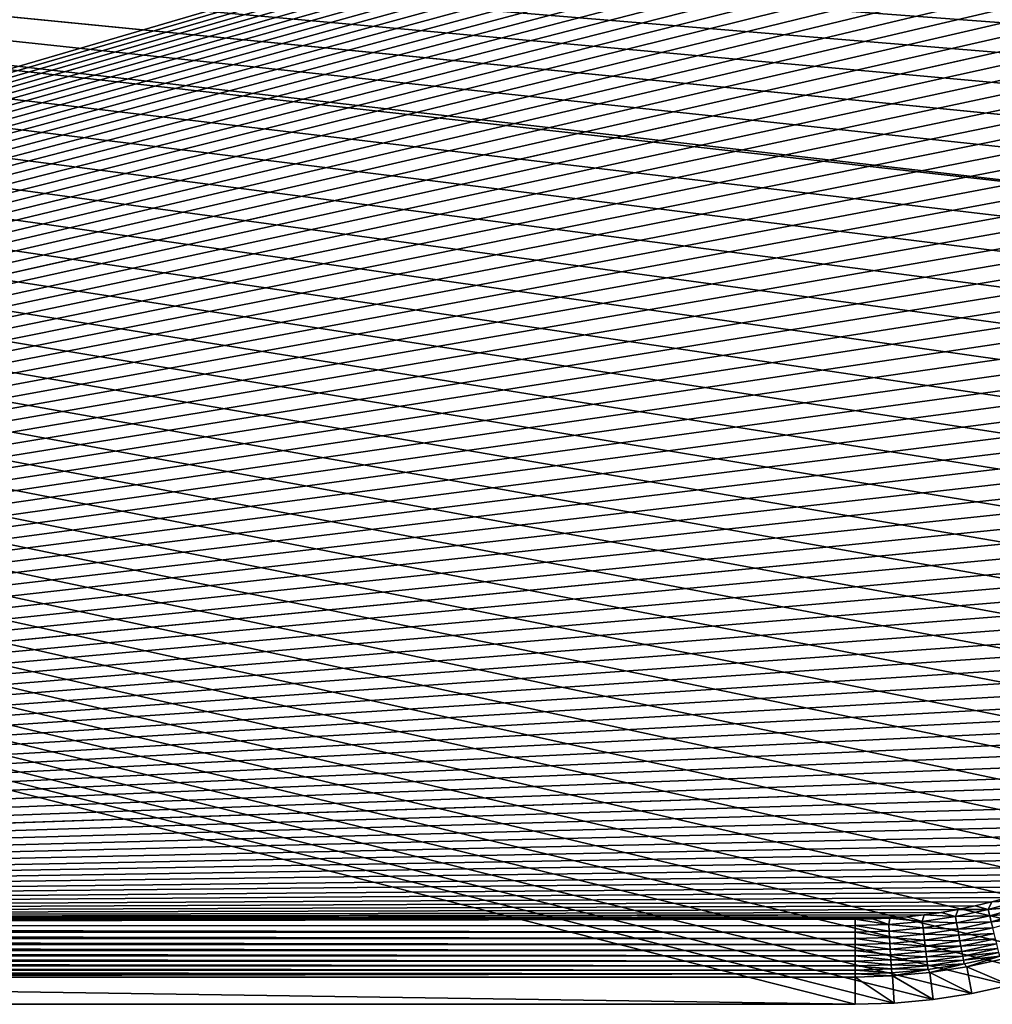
# Model space of a CAD drawing. Extents: x -255 to 255, y -598 to 598.
# Tile 141 of 201: x 141 to 217, y 148 to 224. Entities that reach past the tile are written whole.
import ezdxf

# ---------------------------------------------------------------- set-up
doc = ezdxf.new("R2010")
doc.units = 0
doc.header["$LTSCALE"] = 21.359881
for name, color, linetype in [('1', 7, 'CONTINUOUS'), ('2', 7, 'CONTINUOUS'), ('24', 7, 'CONTINUOUS'), ('25', 7, 'CONTINUOUS'), ('44', 7, 'CONTINUOUS'), ('45', 7, 'CONTINUOUS')]:
    doc.layers.add(name, color=color, linetype=linetype)

msp = doc.modelspace()

# ---------------------------------------------------------------- linework, layer by layer
at = {"layer": '1', "color": 7, "linetype": 'CONTINUOUS'}
for points in [[(64.2, 147.5), (-255, 264.3), (205.95, 147.5), (64.2, 147.5)], [(205.95, 147.5), (-255, 264.3), (208.97, 147.593), (205.95, 147.5)], [(208.97, 147.593), (-255, 264.3), (211.978, 147.872), (208.97, 147.593)], [(211.978, 147.872), (-255, 264.3), (214.963, 148.335), (211.978, 147.872)], [(214.963, 148.335), (-255, 264.3), (217.914, 148.981), (214.963, 148.335)], [(217.914, 148.981), (-255, 264.3), (220.82, 149.808), (217.914, 148.981)], [(220.82, 149.808), (-255, 264.3), (223.669, 150.812), (220.82, 149.808)], [(223.669, 150.812), (-255, 264.3), (226.451, 151.99), (223.669, 150.812)], [(226.451, 151.99), (-255, 264.3), (229.155, 153.336), (226.451, 151.99)], [(229.155, 153.336), (-255, 264.3), (231.771, 154.847), (229.155, 153.336)], [(231.771, 154.847), (-255, 264.3), (234.29, 156.516), (231.771, 154.847)], [(234.29, 156.516), (-255, 264.3), (236.701, 158.336), (234.29, 156.516)], [(236.701, 158.336), (-255, 264.3), (238.995, 160.302), (236.701, 158.336)], [(238.995, 160.302), (-255, 264.3), (241.164, 162.405), (238.995, 160.302)], [(241.164, 162.405), (-255, 264.3), (243.199, 164.637), (241.164, 162.405)], [(243.199, 164.637), (-255, 264.3), (245.093, 166.991), (243.199, 164.637)], [(245.093, 166.991), (-255, 264.3), (246.838, 169.457), (245.093, 166.991)], [(246.838, 169.457), (-255, 264.3), (248.429, 172.025), (246.838, 169.457)], [(248.429, 172.025), (-255, 264.3), (249.858, 174.687), (248.429, 172.025)], [(249.858, 174.687), (-255, 264.3), (251.12, 177.431), (249.858, 174.687)], [(251.12, 177.431), (-255, 264.3), (252.212, 180.248), (251.12, 177.431)], [(252.212, 180.248), (-255, 264.3), (253.128, 183.127), (252.212, 180.248)], [(253.128, 183.127), (-255, 264.3), (253.864, 186.057), (253.128, 183.127)], [(253.864, 186.057), (-255, 264.3), (254.42, 189.026), (253.864, 186.057)], [(254.42, 189.026), (-255, 264.3), (254.791, 192.024), (254.42, 189.026)], [(254.791, 192.024), (-255, 264.3), (254.977, 195.039), (254.791, 192.024)], [(254.977, 195.039), (-255, 264.3), (254.977, 198.061), (254.977, 195.039)], [(254.977, 198.061), (-255, 264.3), (254.791, 201.076), (254.977, 198.061)], [(254.791, 201.076), (-255, 264.3), (254.42, 204.074), (254.791, 201.076)], [(254.42, 204.074), (-255, 264.3), (253.864, 207.043), (254.42, 204.074)], [(-255, 264.3), (-82.544, 245.921), (253.864, 207.043), (-255, 264.3)], [(253.128, 209.973), (253.864, 207.043), (-82.544, 245.921), (253.128, 209.973)], [(252.212, 212.852), (253.128, 209.973), (-82.544, 245.921), (252.212, 212.852)], [(-80.052, 245.68), (252.212, 212.852), (-82.544, 245.921), (-80.052, 245.68)], [(251.12, 215.669), (252.212, 212.852), (-80.052, 245.68), (251.12, 215.669)], [(249.858, 218.413), (251.12, 215.669), (-80.052, 245.68), (249.858, 218.413)], [(248.429, 221.075), (249.858, 218.413), (-80.052, 245.68), (248.429, 221.075)], [(246.838, 223.643), (248.429, 221.075), (-80.052, 245.68), (246.838, 223.643)], [(245.093, 226.109), (246.838, 223.643), (-80.052, 245.68), (245.093, 226.109)]]:
    msp.add_3dface(points, dxfattribs=at)
at = {"layer": '2', "color": 7, "linetype": 'CONTINUOUS'}
for points in [[(205.95, 239.016, 7), (64.2, 239.016, 7), (-91.384, 151.937, 7), (205.95, 239.016, 7)], [(207.284, 238.995, 7), (205.95, 239.016, 7), (-91.384, 151.937, 7), (207.284, 238.995, 7)], [(208.616, 238.932, 7), (207.284, 238.995, 7), (-91.384, 151.937, 7), (208.616, 238.932, 7)], [(209.946, 238.827, 7), (208.616, 238.932, 7), (-91.384, 151.937, 7), (209.946, 238.827, 7)], [(211.272, 238.681, 7), (209.946, 238.827, 7), (-91.384, 151.937, 7), (211.272, 238.681, 7)], [(-91.384, 151.937, 7), (-88.681, 152.706, 7), (211.272, 238.681, 7), (-91.384, 151.937, 7)], [(212.593, 238.493, 7), (211.272, 238.681, 7), (-88.681, 152.706, 7), (212.593, 238.493, 7)], [(213.907, 238.264, 7), (212.593, 238.493, 7), (-88.681, 152.706, 7), (213.907, 238.264, 7)], [(215.214, 237.993, 7), (213.907, 238.264, 7), (-88.681, 152.706, 7), (215.214, 237.993, 7)], [(216.511, 237.682, 7), (215.214, 237.993, 7), (-88.681, 152.706, 7), (216.511, 237.682, 7)], [(217.798, 237.33, 7), (216.511, 237.682, 7), (-88.681, 152.706, 7), (217.798, 237.33, 7)], [(219.073, 236.937, 7), (217.798, 237.33, 7), (-88.681, 152.706, 7), (219.073, 236.937, 7)], [(220.335, 236.505, 7), (219.073, 236.937, 7), (-88.681, 152.706, 7), (220.335, 236.505, 7)], [(221.583, 236.034, 7), (220.335, 236.505, 7), (-88.681, 152.706, 7), (221.583, 236.034, 7)], [(222.815, 235.523, 7), (221.583, 236.034, 7), (-88.681, 152.706, 7), (222.815, 235.523, 7)], [(224.031, 234.974, 7), (222.815, 235.523, 7), (-88.681, 152.706, 7), (224.031, 234.974, 7)], [(225.229, 234.387, 7), (224.031, 234.974, 7), (-88.681, 152.706, 7), (225.229, 234.387, 7)], [(226.408, 233.763, 7), (225.229, 234.387, 7), (-88.681, 152.706, 7), (226.408, 233.763, 7)], [(227.567, 233.102, 7), (226.408, 233.763, 7), (-88.681, 152.706, 7), (227.567, 233.102, 7)], [(228.704, 232.405, 7), (227.567, 233.102, 7), (-88.681, 152.706, 7), (228.704, 232.405, 7)], [(229.819, 231.673, 7), (228.704, 232.405, 7), (-88.681, 152.706, 7), (229.819, 231.673, 7)], [(230.911, 230.906, 7), (229.819, 231.673, 7), (-88.681, 152.706, 7), (230.911, 230.906, 7)], [(231.978, 230.105, 7), (230.911, 230.906, 7), (-88.681, 152.706, 7), (231.978, 230.105, 7)], [(233.019, 229.271, 7), (231.978, 230.105, 7), (-88.681, 152.706, 7), (233.019, 229.271, 7)], [(234.033, 228.404, 7), (233.019, 229.271, 7), (-88.681, 152.706, 7), (234.033, 228.404, 7)], [(235.02, 227.506, 7), (234.033, 228.404, 7), (-88.681, 152.706, 7), (235.02, 227.506, 7)], [(235.978, 226.578, 7), (235.02, 227.506, 7), (-88.681, 152.706, 7), (235.978, 226.578, 7)], [(236.906, 225.62, 7), (235.978, 226.578, 7), (-88.681, 152.706, 7), (236.906, 225.62, 7)], [(-88.681, 152.706, 7), (-85.935, 153.307, 7), (236.906, 225.62, 7), (-88.681, 152.706, 7)], [(237.804, 224.633, 7), (236.906, 225.62, 7), (-85.935, 153.307, 7), (237.804, 224.633, 7)], [(238.67, 223.619, 7), (237.804, 224.633, 7), (-85.935, 153.307, 7), (238.67, 223.619, 7)], [(239.505, 222.578, 7), (238.67, 223.619, 7), (-85.935, 153.307, 7), (239.505, 222.578, 7)], [(240.306, 221.511, 7), (239.505, 222.578, 7), (-85.935, 153.307, 7), (240.306, 221.511, 7)], [(241.073, 220.419, 7), (240.306, 221.511, 7), (-85.935, 153.307, 7), (241.073, 220.419, 7)], [(241.805, 219.304, 7), (241.073, 220.419, 7), (-85.935, 153.307, 7), (241.805, 219.304, 7)], [(242.502, 218.167, 7), (241.805, 219.304, 7), (-85.935, 153.307, 7), (242.502, 218.167, 7)], [(243.163, 217.008, 7), (242.502, 218.167, 7), (-85.935, 153.307, 7), (243.163, 217.008, 7)], [(243.787, 215.829, 7), (243.163, 217.008, 7), (-85.935, 153.307, 7), (243.787, 215.829, 7)], [(244.374, 214.631, 7), (243.787, 215.829, 7), (-85.935, 153.307, 7), (244.374, 214.631, 7)], [(244.923, 213.415, 7), (244.374, 214.631, 7), (-85.935, 153.307, 7), (244.923, 213.415, 7)], [(245.434, 212.183, 7), (244.923, 213.415, 7), (-85.935, 153.307, 7), (245.434, 212.183, 7)], [(245.905, 210.935, 7), (245.434, 212.183, 7), (-85.935, 153.307, 7), (245.905, 210.935, 7)], [(246.337, 209.673, 7), (245.905, 210.935, 7), (-85.935, 153.307, 7), (246.337, 209.673, 7)], [(246.73, 208.398, 7), (246.337, 209.673, 7), (-85.935, 153.307, 7), (246.73, 208.398, 7)], [(247.082, 207.111, 7), (246.73, 208.398, 7), (-85.935, 153.307, 7), (247.082, 207.111, 7)], [(247.393, 205.814, 7), (247.082, 207.111, 7), (-85.935, 153.307, 7), (247.393, 205.814, 7)], [(-83.158, 153.738, 7), (247.393, 205.814, 7), (-85.935, 153.307, 7), (-83.158, 153.738, 7)], [(247.664, 204.507, 7), (247.393, 205.814, 7), (-83.158, 153.738, 7), (247.664, 204.507, 7)], [(247.893, 203.193, 7), (247.664, 204.507, 7), (-83.158, 153.738, 7), (247.893, 203.193, 7)], [(248.081, 201.872, 7), (247.893, 203.193, 7), (-83.158, 153.738, 7), (248.081, 201.872, 7)], [(248.227, 200.546, 7), (248.081, 201.872, 7), (-83.158, 153.738, 7), (248.227, 200.546, 7)], [(248.332, 199.216, 7), (248.227, 200.546, 7), (-83.158, 153.738, 7), (248.332, 199.216, 7)], [(248.395, 197.884, 7), (248.332, 199.216, 7), (-83.158, 153.738, 7), (248.395, 197.884, 7)], [(248.416, 196.55, 7), (248.395, 197.884, 7), (-83.158, 153.738, 7), (248.416, 196.55, 7)], [(248.395, 195.216, 7), (248.416, 196.55, 7), (-83.158, 153.738, 7), (248.395, 195.216, 7)], [(248.332, 193.884, 7), (248.395, 195.216, 7), (-83.158, 153.738, 7), (248.332, 193.884, 7)], [(248.227, 192.554, 7), (248.332, 193.884, 7), (-83.158, 153.738, 7), (248.227, 192.554, 7)], [(248.081, 191.228, 7), (248.227, 192.554, 7), (-83.158, 153.738, 7), (248.081, 191.228, 7)], [(247.893, 189.907, 7), (248.081, 191.228, 7), (-83.158, 153.738, 7), (247.893, 189.907, 7)], [(247.664, 188.593, 7), (247.893, 189.907, 7), (-83.158, 153.738, 7), (247.664, 188.593, 7)], [(247.393, 187.286, 7), (247.664, 188.593, 7), (-83.158, 153.738, 7), (247.393, 187.286, 7)], [(247.082, 185.989, 7), (247.393, 187.286, 7), (-83.158, 153.738, 7), (247.082, 185.989, 7)], [(-83.158, 153.738, 7), (-80.359, 153.998, 7), (247.082, 185.989, 7), (-83.158, 153.738, 7)], [(246.73, 184.702, 7), (247.082, 185.989, 7), (-80.359, 153.998, 7), (246.73, 184.702, 7)], [(246.337, 183.427, 7), (246.73, 184.702, 7), (-80.359, 153.998, 7), (246.337, 183.427, 7)], [(245.905, 182.165, 7), (246.337, 183.427, 7), (-80.359, 153.998, 7), (245.905, 182.165, 7)], [(245.434, 180.917, 7), (245.905, 182.165, 7), (-80.359, 153.998, 7), (245.434, 180.917, 7)], [(244.923, 179.685, 7), (245.434, 180.917, 7), (-80.359, 153.998, 7), (244.923, 179.685, 7)], [(244.374, 178.469, 7), (244.923, 179.685, 7), (-80.359, 153.998, 7), (244.374, 178.469, 7)], [(243.787, 177.271, 7), (244.374, 178.469, 7), (-80.359, 153.998, 7), (243.787, 177.271, 7)], [(243.163, 176.092, 7), (243.787, 177.271, 7), (-80.359, 153.998, 7), (243.163, 176.092, 7)], [(242.502, 174.933, 7), (243.163, 176.092, 7), (-80.359, 153.998, 7), (242.502, 174.933, 7)], [(241.805, 173.796, 7), (242.502, 174.933, 7), (-80.359, 153.998, 7), (241.805, 173.796, 7)], [(241.073, 172.681, 7), (241.805, 173.796, 7), (-80.359, 153.998, 7), (241.073, 172.681, 7)], [(240.306, 171.589, 7), (241.073, 172.681, 7), (-80.359, 153.998, 7), (240.306, 171.589, 7)], [(239.505, 170.522, 7), (240.306, 171.589, 7), (-80.359, 153.998, 7), (239.505, 170.522, 7)], [(238.67, 169.481, 7), (239.505, 170.522, 7), (-80.359, 153.998, 7), (238.67, 169.481, 7)], [(237.804, 168.467, 7), (238.67, 169.481, 7), (-80.359, 153.998, 7), (237.804, 168.467, 7)], [(236.906, 167.48, 7), (237.804, 168.467, 7), (-80.359, 153.998, 7), (236.906, 167.48, 7)], [(235.978, 166.522, 7), (236.906, 167.48, 7), (-80.359, 153.998, 7), (235.978, 166.522, 7)], [(235.02, 165.594, 7), (235.978, 166.522, 7), (-80.359, 153.998, 7), (235.02, 165.594, 7)], [(234.033, 164.696, 7), (235.02, 165.594, 7), (-80.359, 153.998, 7), (234.033, 164.696, 7)], [(-80.359, 153.998, 7), (-77.55, 154.084, 7), (234.033, 164.696, 7), (-80.359, 153.998, 7)], [(233.019, 163.829, 7), (234.033, 164.696, 7), (-77.55, 154.084, 7), (233.019, 163.829, 7)], [(231.978, 162.995, 7), (233.019, 163.829, 7), (-77.55, 154.084, 7), (231.978, 162.995, 7)], [(230.911, 162.194, 7), (231.978, 162.995, 7), (-77.55, 154.084, 7), (230.911, 162.194, 7)], [(229.819, 161.427, 7), (230.911, 162.194, 7), (-77.55, 154.084, 7), (229.819, 161.427, 7)], [(228.704, 160.695, 7), (229.819, 161.427, 7), (-77.55, 154.084, 7), (228.704, 160.695, 7)], [(227.567, 159.998, 7), (228.704, 160.695, 7), (-77.55, 154.084, 7), (227.567, 159.998, 7)], [(226.408, 159.337, 7), (227.567, 159.998, 7), (-77.55, 154.084, 7), (226.408, 159.337, 7)], [(225.229, 158.713, 7), (226.408, 159.337, 7), (-77.55, 154.084, 7), (225.229, 158.713, 7)], [(224.031, 158.126, 7), (225.229, 158.713, 7), (-77.55, 154.084, 7), (224.031, 158.126, 7)], [(222.815, 157.577, 7), (224.031, 158.126, 7), (-77.55, 154.084, 7), (222.815, 157.577, 7)], [(221.583, 157.066, 7), (222.815, 157.577, 7), (-77.55, 154.084, 7), (221.583, 157.066, 7)], [(220.335, 156.595, 7), (221.583, 157.066, 7), (-77.55, 154.084, 7), (220.335, 156.595, 7)], [(219.073, 156.163, 7), (220.335, 156.595, 7), (-77.55, 154.084, 7), (219.073, 156.163, 7)], [(217.798, 155.77, 7), (219.073, 156.163, 7), (-77.55, 154.084, 7), (217.798, 155.77, 7)], [(216.511, 155.418, 7), (217.798, 155.77, 7), (-77.55, 154.084, 7), (216.511, 155.418, 7)], [(215.214, 155.107, 7), (216.511, 155.418, 7), (-77.55, 154.084, 7), (215.214, 155.107, 7)], [(213.907, 154.836, 7), (215.214, 155.107, 7), (-77.55, 154.084, 7), (213.907, 154.836, 7)], [(212.593, 154.607, 7), (213.907, 154.836, 7), (-77.55, 154.084, 7), (212.593, 154.607, 7)], [(211.272, 154.419, 7), (212.593, 154.607, 7), (-77.55, 154.084, 7), (211.272, 154.419, 7)], [(-77.55, 154.084, 7), (64.2, 154.084, 7), (211.272, 154.419, 7), (-77.55, 154.084, 7)], [(209.946, 154.273, 7), (211.272, 154.419, 7), (64.2, 154.084, 7), (209.946, 154.273, 7)], [(208.616, 154.168, 7), (209.946, 154.273, 7), (64.2, 154.084, 7), (208.616, 154.168, 7)], [(207.284, 154.105, 7), (208.616, 154.168, 7), (64.2, 154.084, 7), (207.284, 154.105, 7)], [(205.95, 154.084, 7), (207.284, 154.105, 7), (64.2, 154.084, 7), (205.95, 154.084, 7)]]:
    msp.add_3dface(points, dxfattribs=at)
at = {"layer": '24', "color": 7, "linetype": 'CONTINUOUS'}
for points in [[(64.2, 147.5), (205.95, 147.5), (64.2, 149.609, 4.231), (64.2, 147.5)], [(64.2, 149.609, 4.231), (205.95, 147.5), (205.95, 149.609, 4.231), (64.2, 149.609, 4.231)]]:
    msp.add_3dface(points, dxfattribs=at)
at = {"layer": '25', "color": 7, "linetype": 'CONTINUOUS'}
for points in [[(214.575, 150.409, 4.231), (217.914, 148.981), (217.399, 151.027, 4.231), (214.575, 150.409, 4.231)], [(211.718, 149.965, 4.231), (214.963, 148.335), (214.575, 150.409, 4.231), (211.718, 149.965, 4.231)], [(214.963, 148.335), (217.914, 148.981), (214.575, 150.409, 4.231), (214.963, 148.335)], [(205.95, 149.609, 4.231), (208.97, 147.593), (208.84, 149.699, 4.231), (205.95, 149.609, 4.231)], [(205.95, 147.5), (208.97, 147.593), (205.95, 149.609, 4.231), (205.95, 147.5)], [(208.84, 149.699, 4.231), (211.978, 147.872), (211.718, 149.965, 4.231), (208.84, 149.699, 4.231)], [(208.97, 147.593), (211.978, 147.872), (208.84, 149.699, 4.231), (208.97, 147.593)], [(211.978, 147.872), (214.963, 148.335), (211.718, 149.965, 4.231), (211.978, 147.872)]]:
    msp.add_3dface(points, dxfattribs=at)
at = {"layer": '44', "color": 7, "linetype": 'CONTINUOUS'}
for points in [[(216.511, 155.418, 7), (215.214, 155.107, 7), (216.232, 154.834, 6.975), (216.511, 155.418, 7)], [(218.732, 155.531, 6.975), (216.511, 155.418, 7), (216.232, 154.834, 6.975), (218.732, 155.531, 6.975)], [(218.732, 155.531, 6.975), (216.232, 154.834, 6.975), (218.88, 155.055, 6.9), (218.732, 155.531, 6.975)], [(217.798, 155.77, 7), (216.511, 155.418, 7), (218.732, 155.531, 6.975), (217.798, 155.77, 7)], [(212.593, 154.607, 7), (211.272, 154.419, 7), (213.695, 154.29, 6.975), (212.593, 154.607, 7)], [(213.907, 154.836, 7), (212.593, 154.607, 7), (213.695, 154.29, 6.975), (213.907, 154.836, 7)], [(216.232, 154.834, 6.975), (213.907, 154.836, 7), (213.695, 154.29, 6.975), (216.232, 154.834, 6.975)], [(216.232, 154.834, 6.975), (213.695, 154.29, 6.975), (216.351, 154.35, 6.9), (216.232, 154.834, 6.975)], [(215.214, 155.107, 7), (213.907, 154.836, 7), (216.232, 154.834, 6.975), (215.214, 155.107, 7)], [(218.88, 155.055, 6.9), (216.232, 154.834, 6.975), (216.351, 154.35, 6.9), (218.88, 155.055, 6.9)], [(218.88, 155.055, 6.9), (216.351, 154.35, 6.9), (219.026, 154.589, 6.774), (218.88, 155.055, 6.9)], [(219.026, 154.589, 6.774), (216.351, 154.35, 6.9), (216.468, 153.876, 6.774), (219.026, 154.589, 6.774)], [(219.026, 154.589, 6.774), (216.468, 153.876, 6.774), (219.166, 154.137, 6.601), (219.026, 154.589, 6.774)], [(207.284, 154.105, 7), (205.95, 154.084, 7), (208.544, 153.664, 6.975), (207.284, 154.105, 7)], [(208.544, 153.664, 6.975), (205.95, 154.084, 7), (205.95, 153.586, 6.975), (208.544, 153.664, 6.975)], [(208.616, 154.168, 7), (207.284, 154.105, 7), (208.544, 153.664, 6.975), (208.616, 154.168, 7)], [(211.129, 153.899, 6.975), (208.616, 154.168, 7), (208.544, 153.664, 6.975), (211.129, 153.899, 6.975)], [(211.129, 153.899, 6.975), (208.544, 153.664, 6.975), (211.189, 153.404, 6.9), (211.129, 153.899, 6.975)], [(209.946, 154.273, 7), (208.616, 154.168, 7), (211.129, 153.899, 6.975), (209.946, 154.273, 7)], [(211.272, 154.419, 7), (209.946, 154.273, 7), (211.129, 153.899, 6.975), (211.272, 154.419, 7)], [(213.695, 154.29, 6.975), (211.272, 154.419, 7), (211.129, 153.899, 6.975), (213.695, 154.29, 6.975)], [(213.695, 154.29, 6.975), (211.129, 153.899, 6.975), (213.784, 153.799, 6.9), (213.695, 154.29, 6.975)], [(213.784, 153.799, 6.9), (211.129, 153.899, 6.975), (211.189, 153.404, 6.9), (213.784, 153.799, 6.9)], [(216.351, 154.35, 6.9), (213.695, 154.29, 6.975), (213.784, 153.799, 6.9), (216.351, 154.35, 6.9)], [(216.351, 154.35, 6.9), (213.784, 153.799, 6.9), (216.468, 153.876, 6.774), (216.351, 154.35, 6.9)], [(216.468, 153.876, 6.774), (213.784, 153.799, 6.9), (213.872, 153.319, 6.774), (216.468, 153.876, 6.774)], [(216.468, 153.876, 6.774), (213.872, 153.319, 6.774), (216.581, 153.417, 6.601), (216.468, 153.876, 6.774)], [(219.166, 154.137, 6.601), (216.468, 153.876, 6.774), (216.581, 153.417, 6.601), (219.166, 154.137, 6.601)], [(208.544, 153.664, 6.975), (205.95, 153.586, 6.975), (208.574, 153.167, 6.9), (208.544, 153.664, 6.975)], [(208.574, 153.167, 6.9), (205.95, 153.586, 6.975), (205.95, 153.087, 6.9), (208.574, 153.167, 6.9)], [(208.574, 153.167, 6.9), (205.95, 153.087, 6.9), (208.604, 152.679, 6.774), (208.574, 153.167, 6.9)], [(208.604, 152.679, 6.774), (205.95, 153.087, 6.9), (205.95, 152.599, 6.774), (208.604, 152.679, 6.774)], [(211.189, 153.404, 6.9), (208.544, 153.664, 6.975), (208.574, 153.167, 6.9), (211.189, 153.404, 6.9)], [(211.189, 153.404, 6.9), (208.574, 153.167, 6.9), (211.248, 152.92, 6.774), (211.189, 153.404, 6.9)], [(211.248, 152.92, 6.774), (208.574, 153.167, 6.9), (208.604, 152.679, 6.774), (211.248, 152.92, 6.774)], [(213.784, 153.799, 6.9), (211.189, 153.404, 6.9), (213.872, 153.319, 6.774), (213.784, 153.799, 6.9)], [(213.872, 153.319, 6.774), (211.189, 153.404, 6.9), (211.248, 152.92, 6.774), (213.872, 153.319, 6.774)], [(213.872, 153.319, 6.774), (211.248, 152.92, 6.774), (213.958, 152.854, 6.601), (213.872, 153.319, 6.774)], [(216.581, 153.417, 6.601), (213.872, 153.319, 6.774), (213.958, 152.854, 6.601), (216.581, 153.417, 6.601)], [(216.581, 153.417, 6.601), (213.958, 152.854, 6.601), (216.69, 152.977, 6.38), (216.581, 153.417, 6.601)], [(208.604, 152.679, 6.774), (205.95, 152.599, 6.774), (208.632, 152.207, 6.601), (208.604, 152.679, 6.774)], [(208.632, 152.207, 6.601), (205.95, 152.599, 6.774), (205.95, 152.126, 6.601), (208.632, 152.207, 6.601)], [(211.248, 152.92, 6.774), (208.604, 152.679, 6.774), (211.305, 152.45, 6.601), (211.248, 152.92, 6.774)], [(211.305, 152.45, 6.601), (208.604, 152.679, 6.774), (208.632, 152.207, 6.601), (211.305, 152.45, 6.601)], [(211.305, 152.45, 6.601), (208.632, 152.207, 6.601), (211.359, 152, 6.38), (211.305, 152.45, 6.601)], [(213.958, 152.854, 6.601), (211.248, 152.92, 6.774), (211.305, 152.45, 6.601), (213.958, 152.854, 6.601)], [(213.958, 152.854, 6.601), (211.305, 152.45, 6.601), (214.039, 152.408, 6.38), (213.958, 152.854, 6.601)], [(214.039, 152.408, 6.38), (211.305, 152.45, 6.601), (211.359, 152, 6.38), (214.039, 152.408, 6.38)], [(214.039, 152.408, 6.38), (211.359, 152, 6.38), (214.117, 151.986, 6.115), (214.039, 152.408, 6.38)], [(216.69, 152.977, 6.38), (213.958, 152.854, 6.601), (214.039, 152.408, 6.38), (216.69, 152.977, 6.38)], [(216.69, 152.977, 6.38), (214.039, 152.408, 6.38), (216.792, 152.561, 6.115), (216.69, 152.977, 6.38)], [(216.792, 152.561, 6.115), (214.039, 152.408, 6.38), (214.117, 151.986, 6.115), (216.792, 152.561, 6.115)], [(216.792, 152.561, 6.115), (214.117, 151.986, 6.115), (216.888, 152.172, 5.808), (216.792, 152.561, 6.115)], [(208.632, 152.207, 6.601), (205.95, 152.126, 6.601), (208.66, 151.755, 6.38), (208.632, 152.207, 6.601)], [(208.66, 151.755, 6.38), (205.95, 152.126, 6.601), (205.95, 151.673, 6.38), (208.66, 151.755, 6.38)], [(208.66, 151.755, 6.38), (205.95, 151.673, 6.38), (208.686, 151.327, 6.115), (208.66, 151.755, 6.38)], [(208.686, 151.327, 6.115), (205.95, 151.673, 6.38), (205.95, 151.244, 6.115), (208.686, 151.327, 6.115)], [(211.359, 152, 6.38), (208.632, 152.207, 6.601), (208.66, 151.755, 6.38), (211.359, 152, 6.38)], [(211.359, 152, 6.38), (208.66, 151.755, 6.38), (211.411, 151.574, 6.115), (211.359, 152, 6.38)], [(211.411, 151.574, 6.115), (208.66, 151.755, 6.38), (208.686, 151.327, 6.115), (211.411, 151.574, 6.115)], [(211.411, 151.574, 6.115), (208.686, 151.327, 6.115), (211.459, 151.177, 5.808), (211.411, 151.574, 6.115)], [(214.117, 151.986, 6.115), (211.359, 152, 6.38), (211.411, 151.574, 6.115), (214.117, 151.986, 6.115)], [(214.117, 151.986, 6.115), (211.411, 151.574, 6.115), (214.189, 151.593, 5.808), (214.117, 151.986, 6.115)], [(214.189, 151.593, 5.808), (211.411, 151.574, 6.115), (211.459, 151.177, 5.808), (214.189, 151.593, 5.808)], [(214.189, 151.593, 5.808), (211.459, 151.177, 5.808), (214.255, 151.232, 5.463), (214.189, 151.593, 5.808)], [(216.888, 152.172, 5.808), (214.117, 151.986, 6.115), (214.189, 151.593, 5.808), (216.888, 152.172, 5.808)], [(216.888, 152.172, 5.808), (214.189, 151.593, 5.808), (216.976, 151.816, 5.463), (216.888, 152.172, 5.808)], [(216.976, 151.816, 5.463), (214.189, 151.593, 5.808), (214.255, 151.232, 5.463), (216.976, 151.816, 5.463)], [(216.976, 151.816, 5.463), (214.255, 151.232, 5.463), (217.055, 151.495, 5.082), (216.976, 151.816, 5.463)], [(208.686, 151.327, 6.115), (205.95, 151.244, 6.115), (208.71, 150.928, 5.808), (208.686, 151.327, 6.115)], [(208.71, 150.928, 5.808), (205.95, 151.244, 6.115), (205.95, 150.844, 5.808), (208.71, 150.928, 5.808)], [(208.71, 150.928, 5.808), (205.95, 150.844, 5.808), (208.732, 150.561, 5.463), (208.71, 150.928, 5.808)], [(208.732, 150.561, 5.463), (205.95, 150.844, 5.808), (205.95, 150.477, 5.463), (208.732, 150.561, 5.463)], [(211.459, 151.177, 5.808), (208.686, 151.327, 6.115), (208.71, 150.928, 5.808), (211.459, 151.177, 5.808)], [(211.459, 151.177, 5.808), (208.71, 150.928, 5.808), (211.503, 150.813, 5.463), (211.459, 151.177, 5.808)], [(211.503, 150.813, 5.463), (208.71, 150.928, 5.808), (208.732, 150.561, 5.463), (211.503, 150.813, 5.463)], [(211.503, 150.813, 5.463), (208.732, 150.561, 5.463), (211.543, 150.485, 5.082), (211.503, 150.813, 5.463)], [(214.255, 151.232, 5.463), (211.459, 151.177, 5.808), (211.503, 150.813, 5.463), (214.255, 151.232, 5.463)], [(214.255, 151.232, 5.463), (211.503, 150.813, 5.463), (214.314, 150.907, 5.082), (214.255, 151.232, 5.463)], [(214.314, 150.907, 5.082), (211.503, 150.813, 5.463), (211.543, 150.485, 5.082), (214.314, 150.907, 5.082)], [(214.314, 150.907, 5.082), (211.543, 150.485, 5.082), (214.367, 150.621, 4.67), (214.314, 150.907, 5.082)], [(217.055, 151.495, 5.082), (214.255, 151.232, 5.463), (214.314, 150.907, 5.082), (217.055, 151.495, 5.082)], [(217.055, 151.495, 5.082), (214.314, 150.907, 5.082), (217.124, 151.213, 4.67), (217.055, 151.495, 5.082)], [(217.124, 151.213, 4.67), (214.314, 150.907, 5.082), (214.367, 150.621, 4.67), (217.124, 151.213, 4.67)], [(214.575, 150.409, 4.231), (217.124, 151.213, 4.67), (214.367, 150.621, 4.67), (214.575, 150.409, 4.231)], [(214.575, 150.409, 4.231), (217.399, 151.027, 4.231), (217.124, 151.213, 4.67), (214.575, 150.409, 4.231)], [(208.732, 150.561, 5.463), (205.95, 150.477, 5.463), (208.752, 150.232, 5.082), (208.732, 150.561, 5.463)], [(208.752, 150.232, 5.082), (205.95, 150.477, 5.463), (205.95, 150.147, 5.082), (208.752, 150.232, 5.082)], [(208.752, 150.232, 5.082), (205.95, 150.147, 5.082), (208.769, 149.942, 4.67), (208.752, 150.232, 5.082)], [(208.769, 149.942, 4.67), (205.95, 150.147, 5.082), (205.95, 149.857, 4.67), (208.769, 149.942, 4.67)], [(211.543, 150.485, 5.082), (208.732, 150.561, 5.463), (208.752, 150.232, 5.082), (211.543, 150.485, 5.082)], [(211.543, 150.485, 5.082), (208.752, 150.232, 5.082), (211.578, 150.197, 4.67), (211.543, 150.485, 5.082)], [(211.578, 150.197, 4.67), (208.752, 150.232, 5.082), (208.769, 149.942, 4.67), (211.578, 150.197, 4.67)], [(208.84, 149.699, 4.231), (211.578, 150.197, 4.67), (208.769, 149.942, 4.67), (208.84, 149.699, 4.231)], [(208.84, 149.699, 4.231), (211.718, 149.965, 4.231), (211.578, 150.197, 4.67), (208.84, 149.699, 4.231)], [(214.367, 150.621, 4.67), (211.543, 150.485, 5.082), (211.578, 150.197, 4.67), (214.367, 150.621, 4.67)], [(211.718, 149.965, 4.231), (214.367, 150.621, 4.67), (211.578, 150.197, 4.67), (211.718, 149.965, 4.231)], [(211.718, 149.965, 4.231), (214.575, 150.409, 4.231), (214.367, 150.621, 4.67), (211.718, 149.965, 4.231)], [(208.84, 149.699, 4.231), (208.769, 149.942, 4.67), (205.95, 149.857, 4.67), (208.84, 149.699, 4.231)], [(205.95, 149.609, 4.231), (208.84, 149.699, 4.231), (205.95, 149.857, 4.67), (205.95, 149.609, 4.231)]]:
    msp.add_3dface(points, dxfattribs=at)
at = {"layer": '45', "color": 7, "linetype": 'CONTINUOUS'}
for points in [[(205.95, 154.084, 7), (64.2, 154.084, 7), (-77.55, 153.581, 6.975), (205.95, 154.084, 7)], [(205.95, 153.586, 6.975), (205.95, 154.084, 7), (-77.55, 153.581, 6.975), (205.95, 153.586, 6.975)], [(205.95, 153.087, 6.9), (205.95, 153.586, 6.975), (-77.55, 153.581, 6.975), (205.95, 153.087, 6.9)], [(-77.55, 153.083, 6.899), (205.95, 153.087, 6.9), (-77.55, 153.581, 6.975), (-77.55, 153.083, 6.899)], [(205.95, 152.599, 6.774), (205.95, 153.087, 6.9), (-77.55, 153.083, 6.899), (205.95, 152.599, 6.774)], [(-77.55, 152.595, 6.773), (205.95, 152.599, 6.774), (-77.55, 153.083, 6.899), (-77.55, 152.595, 6.773)], [(205.95, 152.126, 6.601), (205.95, 152.599, 6.774), (-77.55, 152.595, 6.773), (205.95, 152.126, 6.601)], [(-77.55, 152.122, 6.599), (205.95, 152.126, 6.601), (-77.55, 152.595, 6.773), (-77.55, 152.122, 6.599)], [(205.95, 151.673, 6.38), (205.95, 152.126, 6.601), (-77.55, 152.122, 6.599), (205.95, 151.673, 6.38)], [(-77.55, 151.669, 6.378), (205.95, 151.673, 6.38), (-77.55, 152.122, 6.599), (-77.55, 151.669, 6.378)], [(205.95, 151.244, 6.115), (205.95, 151.673, 6.38), (-77.55, 151.669, 6.378), (205.95, 151.244, 6.115)], [(-77.55, 151.24, 6.112), (205.95, 151.244, 6.115), (-77.55, 151.669, 6.378), (-77.55, 151.24, 6.112)], [(205.95, 150.844, 5.808), (205.95, 151.244, 6.115), (-77.55, 151.24, 6.112), (205.95, 150.844, 5.808)], [(-77.55, 150.841, 5.805), (205.95, 150.844, 5.808), (-77.55, 151.24, 6.112), (-77.55, 150.841, 5.805)], [(205.95, 150.477, 5.463), (205.95, 150.844, 5.808), (-77.55, 150.841, 5.805), (205.95, 150.477, 5.463)], [(-77.55, 150.474, 5.459), (205.95, 150.477, 5.463), (-77.55, 150.841, 5.805), (-77.55, 150.474, 5.459)], [(205.95, 150.147, 5.082), (205.95, 150.477, 5.463), (-77.55, 150.474, 5.459), (205.95, 150.147, 5.082)], [(-77.55, 150.144, 5.078), (205.95, 150.147, 5.082), (-77.55, 150.474, 5.459), (-77.55, 150.144, 5.078)], [(205.95, 149.857, 4.67), (205.95, 150.147, 5.082), (-77.55, 150.144, 5.078), (205.95, 149.857, 4.67)], [(-77.55, 149.854, 4.666), (205.95, 149.857, 4.67), (-77.55, 150.144, 5.078), (-77.55, 149.854, 4.666)], [(-77.55, 149.609, 4.231), (64.2, 149.609, 4.231), (205.95, 149.857, 4.67), (-77.55, 149.609, 4.231)], [(-77.55, 149.609, 4.231), (205.95, 149.857, 4.67), (-77.55, 149.854, 4.666), (-77.55, 149.609, 4.231)], [(64.2, 149.609, 4.231), (205.95, 149.609, 4.231), (205.95, 149.857, 4.67), (64.2, 149.609, 4.231)]]:
    msp.add_3dface(points, dxfattribs=at)

doc.saveas('drawing.dxf')
